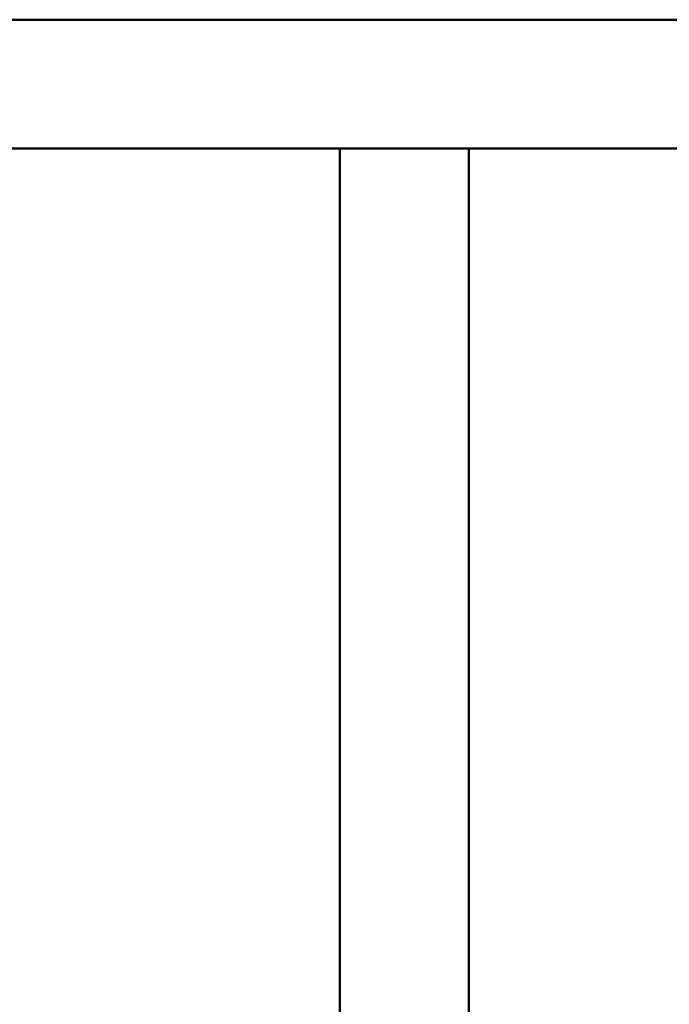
# Model space of a CAD drawing. Header units: millimetres. Extents: x 25703 to 50721, y 2709 to 39176.
# Tile 21 of 65: x 30045 to 30549, y 35034 to 35798. Entities that reach past the tile are written whole.
import ezdxf

# ---------------------------------------------------------------- set-up
doc = ezdxf.new("R2010")
doc.units = ezdxf.units.MM
doc.layers.add('A-WALL-____-MCUT', color=113, linetype='Continuous', lineweight=50)
doc.layers.add('A-WALL-____-OTLN', color=113, linetype='Continuous', lineweight=20)

# ---------------------------------------------------------------- blocks, each defined once
blk = doc.blocks.new('Прямая форма - V line-611385-В_Этаж 02_Вентиляция')
at = {"layer": 'A-WALL-____-MCUT', "color": 9}
for p, q in [((1930, 100), (1130, 100)), ((1930, 0), (1930, 100)), ((1130, 0), (1930, 0))]:
    blk.add_line(p, q, dxfattribs=at)
blk = doc.blocks.new('Прямая форма - SW - 014-611386-В_Этаж 02_Вентиляция')
blk.add_blockref('Прямая форма - V line-611385-В_Этаж 02_Вентиляция', (0, 0))
blk = doc.blocks.new('Прямая форма - V line-611855-В_Этаж 02_Вентиляция')
at = {"layer": 'A-WALL-____-MCUT', "color": 9}
for p, q in [((4180, 100), (1000, 100)), ((1000, 0), (4180, 0))]:
    blk.add_line(p, q, dxfattribs=at)
blk = doc.blocks.new('Прямая форма - SW - 014-611856-В_Этаж 02_Вентиляция')
blk.add_blockref('Прямая форма - V line-611855-В_Этаж 02_Вентиляция', (0, 0))
blk = doc.blocks.new('V line_ifc_RVT-1-В_Этаж 02_Вентиляция')
at = {"layer": 'A-WALL-____-OTLN', "color": 253, "lineweight": 20}
for name, p, rotation in [('Прямая форма - SW - 014-611856-В_Этаж 02_Вентиляция', (31603.24, 35797.63), 180), ('Прямая форма - SW - 014-611386-В_Этаж 02_Вентиляция', (30393.24, 33767.63), 90)]:
    blk.add_blockref(name, p, dxfattribs=dict(at, rotation=rotation))

msp = doc.modelspace()

# ---------------------------------------------------------------- block references
at = {"lineweight": 9}
msp.add_blockref('V line_ifc_RVT-1-В_Этаж 02_Вентиляция', (0, 0), dxfattribs=at)

doc.saveas('drawing.dxf')
